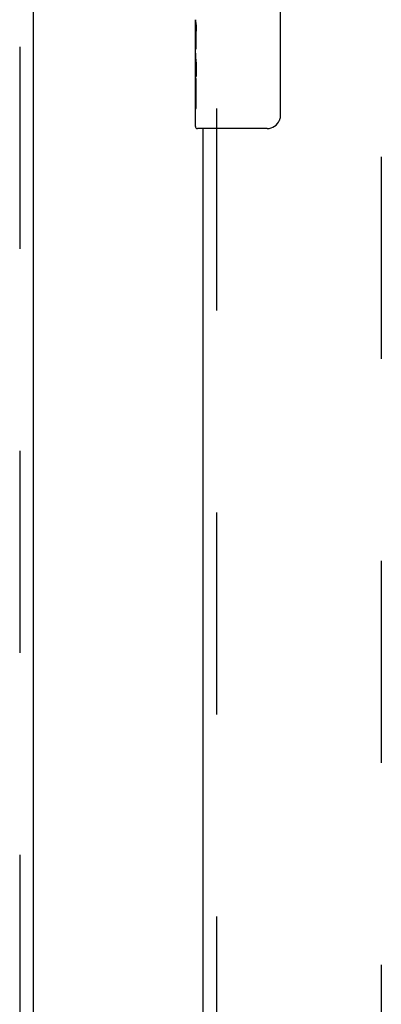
# Model space of a CAD drawing. Header units: inches. Extents: x 0 to 283, y 0 to 183.
# Tile 60 of 79: x 88.53 to 91.32, y 103.46 to 111.06. Entities that reach past the tile are written whole.
import ezdxf

# ---------------------------------------------------------------- set-up
doc = ezdxf.new("R2010")
doc.units = ezdxf.units.IN
doc.header["$LTSCALE"] = 15.583333
doc.header["$MEASUREMENT"] = 0
doc.linetypes.add('HIDDEN', pattern=[0.2, 0.1, -0.1])
for name, color, linetype in [('DEFAULT_2', 8, 'HIDDEN'), ('MAIN_DOOR_ASSEMBLY', 7, 'CONTINUOUS'), ('SECONDARY_DOOR_ASSEMBLY', 7, 'CONTINUOUS')]:
    doc.layers.add(name, color=color, linetype=linetype)

msp = doc.modelspace()

# ---------------------------------------------------------------- linework, layer by layer
at = {"layer": 'DEFAULT_2', "color": 8, "linetype": 'HIDDEN'}
msp.add_line((91.325, 134.9368), (91.325, 66.3398), dxfattribs=at)
at = {"layer": 'MAIN_DOOR_ASSEMBLY', "color": 7, "linetype": 'Continuous'}
for p, q in [((89.89, 110.8032), (89.89, 111.0601)), ((90.5449, 111.1216), (90.5449, 110.3216)), ((89.8957, 111.0045), (89.89, 111.0045)), ((89.8969, 110.8368), (89.8969, 110.9731)), ((89.89, 110.8368), (89.8969, 110.8368)), ((89.89, 110.2366), (89.89, 110.8004)), ((89.8915, 110.7739), (89.89, 110.7739)), ((89.89, 110.6421), (89.8959, 110.6421)), ((89.89, 110.6062), (89.8969, 110.6062)), ((89.8969, 110.3758), (89.8969, 110.6062)), ((89.89, 110.5433), (89.8969, 110.5433)), ((89.89, 110.3758), (89.8969, 110.3758)), ((90.445, 110.2216), (89.905, 110.2216))]:
    msp.add_line(p, q, dxfattribs=at)
at = {"layer": 'MAIN_DOOR_ASSEMBLY', "color": 8, "linetype": 'HIDDEN'}
msp.add_line((90.054, 110.3766), (90.054, 90.8999), dxfattribs=at)
at = {"layer": 'MAIN_DOOR_ASSEMBLY', "color": 3, "linetype": 'Continuous'}
msp.add_line((89.95, 91.0549), (89.95, 110.2216), dxfattribs=at)
at = {"layer": 'MAIN_DOOR_ASSEMBLY', "color": 7, "linetype": 'Continuous'}
for points in [[(89.89, 111.0609), (89.8901, 111.0572), (89.8905, 111.0526), (89.8911, 111.0472), (89.8927, 111.034)], [(89.8927, 111.034), (89.8936, 111.0264), (89.8945, 111.0183), (89.8953, 111.0097)], [(89.8953, 111.0097), (89.896, 111.0008), (89.8965, 110.9917), (89.8968, 110.9824), (89.8969, 110.9731)], [(89.89, 110.8032), (89.8901, 110.795), (89.8906, 110.786), (89.8914, 110.7759)], [(89.8914, 110.7759), (89.8942, 110.7422), (89.8951, 110.7302), (89.8958, 110.7178), (89.8964, 110.7052), (89.8968, 110.6925), (89.8969, 110.6796), (89.8968, 110.6668), (89.8964, 110.654), (89.8959, 110.6415), (89.8951, 110.6292), (89.8942, 110.6172)], [(90.5449, 110.3216), (90.5447, 110.3153), (90.5441, 110.3091), (90.5432, 110.303), (90.5419, 110.297), (90.5402, 110.2911), (90.5382, 110.2854)]]:
    msp.add_lwpolyline(points, dxfattribs=at)
for centre, radius, start, end in [((89.905, 110.2366), 0.015, 180, 270), ((90.445, 110.3216), 0.1, 270, 338.79459)]:
    msp.add_arc(centre, radius, start, end, dxfattribs=at)
msp.add_ellipse((90.153, 110.6376), major_axis=(0.263, 0), ratio=0.432808, start_param=-3.141593, end_param=-2.961605, dxfattribs=at)
at = {"layer": 'SECONDARY_DOOR_ASSEMBLY', "color": 8, "linetype": 'HIDDEN'}
msp.add_line((88.5335, 135.7843), (88.5335, 65.4923), dxfattribs=at)
at = {"layer": 'SECONDARY_DOOR_ASSEMBLY', "color": 3, "linetype": 'Continuous'}
msp.add_line((88.6375, 135.7843), (88.6375, 65.4923), dxfattribs=at)

doc.saveas('drawing.dxf')
